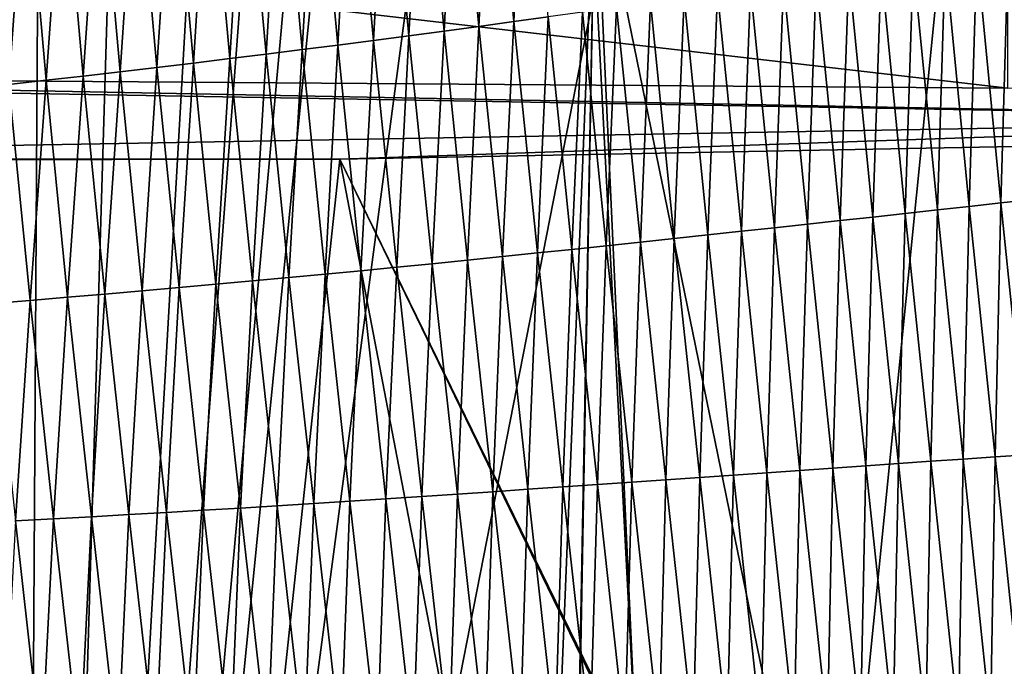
# Model space of a CAD drawing. Extents: x -65 to 446, y -88 to 1542.
# Tile 82 of 223: x 54.39 to 59.81, y -38.27 to -34.71. Entities that reach past the tile are written whole.
import ezdxf

# ---------------------------------------------------------------- set-up
doc = ezdxf.new("R2010")
doc.units = 0
doc.header["$LTSCALE"] = 74.25
for name, color, linetype in [('253', 7, 'CONTINUOUS'), ('259', 7, 'CONTINUOUS'), ('308', 7, 'CONTINUOUS'), ('360', 7, 'CONTINUOUS'), ('522', 7, 'CONTINUOUS'), ('739', 7, 'CONTINUOUS'), ('823', 7, 'CONTINUOUS'), ('937', 7, 'CONTINUOUS')]:
    doc.layers.add(name, color=color, linetype=linetype)

msp = doc.modelspace()

# ---------------------------------------------------------------- linework, layer by layer
at = {"layer": '253', "color": 7, "linetype": 'CONTINUOUS'}
for points in [[(63, -35.3463, -5.1962), (56.1491, -35.4752, -12.5773), (62.1253, -47.7096, -6.9984), (63, -35.3463, -5.1962)], [(56.1491, -35.4752, -12.5773), (46.1173, -35.4904, -13.4508), (54.8775, -47.3596, -13.1229), (56.1491, -35.4752, -12.5773)], [(54.8775, -47.3596, -13.1229), (46.1173, -35.4904, -13.4508), (53.5, -50.6, -13.5554), (54.8775, -47.3596, -13.1229)], [(58.1912, -46.1041, -11.3536), (56.1491, -35.4752, -12.5773), (54.8775, -47.3596, -13.1229), (58.1912, -46.1041, -11.3536)], [(56.1491, -35.4752, -12.5773), (62.0905, -47.7159, -7.0582), (62.108, -47.7128, -7.0283), (56.1491, -35.4752, -12.5773)], [(62.0905, -47.7159, -7.0582), (56.1491, -35.4752, -12.5773), (58.1912, -46.1041, -11.3536), (62.0905, -47.7159, -7.0582)], [(62.1253, -47.7096, -6.9984), (56.1491, -35.4752, -12.5773), (62.108, -47.7128, -7.0283), (62.1253, -47.7096, -6.9984)]]:
    msp.add_3dface(points, dxfattribs=at)
at = {"layer": '259', "color": 7, "linetype": 'CONTINUOUS'}
for points in [[(62.6, -35.2556, 0), (50, -35.0357, 12.6), (62.0607, -77, 3.647), (62.6, -35.2556, 0)], [(62.0607, -77, 3.647), (50, -35.0357, 12.6), (50, -77, 12.6), (62.0607, -77, 3.647)], [(50, -35.4756, -12.6), (62.6, -35.2556, 0), (56.0695, -46.5351, -11.0418), (50, -35.4756, -12.6)], [(56.0695, -46.5351, -11.0418), (62.6, -35.2556, 0), (61.3149, -47.5567, -5.5437), (56.0695, -46.5351, -11.0418)], [(53.5, -50.6, -12.1041), (50, -35.4756, -12.6), (56.0695, -46.5351, -11.0418), (53.5, -50.6, -12.1041)]]:
    msp.add_3dface(points, dxfattribs=at)
at = {"layer": '308', "color": 7, "linetype": 'CONTINUOUS'}
for points in [[(50, -35.0357, 12.6), (62.6, -35.2556, 0), (50, -35.013, 13.9), (50, -35.0357, 12.6)], [(50, -35.013, 13.9), (62.6, -35.2556, 0), (59.8284, -35.084, 9.8298), (50, -35.013, 13.9)], [(62.6, -35.2556, 0), (50, -35.4756, -12.6), (56.1491, -35.4752, -12.5773), (62.6, -35.2556, 0)], [(63, -35.3463, -5.1962), (62.6, -35.2556, 0), (56.1491, -35.4752, -12.5773), (63, -35.3463, -5.1962)], [(50, -35.4756, -12.6), (46.1173, -35.4904, -13.4508), (56.1491, -35.4752, -12.5773), (50, -35.4756, -12.6)]]:
    msp.add_3dface(points, dxfattribs=at)
at = {"layer": '360', "color": 7, "linetype": 'CONTINUOUS'}
for points in [[(54.9185, -33, -15.2252), (55.7871, -26.184, -14.9167), (54.3881, -50.6838, -15.3865), (54.9185, -33, -15.2252)], [(55.7871, -26.184, -14.9167), (55.9866, -29.4942, -14.8378), (54.3881, -50.6838, -15.3865), (55.7871, -26.184, -14.9167)], [(55.9866, -29.4942, -14.8378), (55.9866, -33, -14.8378), (54.3881, -50.6838, -15.3865), (55.9866, -29.4942, -14.8378)], [(54.4883, -34.0419, -15.3576), (54.9185, -33, -15.2252), (54.3881, -50.6838, -15.3865), (54.4883, -34.0419, -15.3576)], [(55.9866, -33, -14.8378), (56.0954, -33.5484, -14.7935), (54.3881, -50.6838, -15.3865), (55.9866, -33, -14.8378)], [(56.0954, -33.5484, -14.7935), (56.5747, -34.1698, -14.5868), (54.3881, -50.6838, -15.3865), (56.0954, -33.5484, -14.7935)], [(53.3836, -34.5, -15.6381), (54.4883, -34.0419, -15.3576), (54.3881, -50.6838, -15.3865), (53.3836, -34.5, -15.6381)], [(56.5747, -34.1698, -14.5868), (57.5614, -34.5, -14.1005), (54.3881, -50.6838, -15.3865), (56.5747, -34.1698, -14.5868)], [(54.1744, -87.3989, -15.4458), (53.3836, -34.5, -15.6381), (54.3881, -50.6838, -15.3865), (54.1744, -87.3989, -15.4458)], [(54.3881, -50.6838, -15.3865), (57.5614, -34.5, -14.1005), (58.2036, -46.8502, -13.7368), (54.3881, -50.6838, -15.3865)], [(57.5614, -34.5, -14.1005), (59.4434, -34.5, -12.916), (58.2036, -46.8502, -13.7368), (57.5614, -34.5, -14.1005)], [(59.4434, -34.5, -12.916), (61.143, -34.5, -11.4819), (58.2036, -46.8502, -13.7368), (59.4434, -34.5, -12.916)], [(58.2036, -46.8502, -13.7368), (61.143, -34.5, -11.4819), (61.2205, -48.186, -11.4062), (58.2036, -46.8502, -13.7368)]]:
    msp.add_3dface(points, dxfattribs=at)
at = {"layer": '522', "color": 7, "linetype": 'CONTINUOUS'}
for points in [[(50, -33.9426, 13.9), (59.8284, -35.084, 9.8298), (59.8272, -33.8716, 9.8304), (50, -33.9426, 13.9)], [(50, -35.013, 13.9), (59.8284, -35.084, 9.8298), (50, -33.9426, 13.9), (50, -35.013, 13.9)]]:
    msp.add_3dface(points, dxfattribs=at)
at = {"layer": '739', "color": 7, "linetype": 'CONTINUOUS'}
for points in [[(54.0933, -33.843, 13.9243), (57.5549, -33.8057, 11.7864), (55.8127, -76.7334, 17.4236), (54.0933, -33.843, 13.9243)], [(55.8127, -76.7334, 17.4236), (57.5549, -33.8057, 11.7864), (56.7, -79.1, 17.0082), (55.8127, -76.7334, 17.4236)], [(56.7, -81.041, 17.2233), (57.5549, -33.8057, 11.7864), (59.7708, -81.9913, 13.5274), (56.7, -81.041, 17.2233)], [(56.7, -81.041, 17.2233), (56.7, -80.0717, 17.1158), (57.5549, -33.8057, 11.7864), (56.7, -81.041, 17.2233)], [(56.7, -79.1, 17.0082), (57.5549, -33.8057, 11.7864), (56.7, -80.0717, 17.1158), (56.7, -79.1, 17.0082)], [(59.7708, -81.9913, 13.5274), (57.5549, -33.8057, 11.7864), (59.9522, -45.5035, 9.8465), (59.7708, -81.9913, 13.5274)], [(53.1, -75.5, 18.618), (54.0933, -33.843, 13.9243), (55.8127, -76.7334, 17.4236), (53.1, -75.5, 18.618)]]:
    msp.add_3dface(points, dxfattribs=at)
at = {"layer": '823', "color": 7, "linetype": 'CONTINUOUS'}
msp.add_3dface([(57.5549, -33.8057, 11.7864), (62.2831, -33.7172, 6.7175), (59.9522, -45.5035, 9.8465), (57.5549, -33.8057, 11.7864)], dxfattribs=at)
at = {"layer": '937', "color": 7, "linetype": 'CONTINUOUS'}
for points in [[(56.7929, -33.4192, 15.7941), (56.9159, -34.7439, 15.8216), (56.9837, -33.3876, 15.6831), (56.7929, -33.4192, 15.7941)], [(56.9159, -34.7439, 15.8216), (57.1072, -34.7177, 15.7073), (56.9837, -33.3876, 15.6831), (56.9159, -34.7439, 15.8216)], [(56.9837, -33.3876, 15.6831), (57.1072, -34.7177, 15.7073), (57.1733, -33.3557, 15.5695), (56.9837, -33.3876, 15.6831)], [(57.1072, -34.7177, 15.7073), (57.2973, -34.6914, 15.5901), (57.1733, -33.3557, 15.5695), (57.1072, -34.7177, 15.7073)], [(56.4081, -33.4818, 16.0077), (56.5298, -34.7957, 16.0419), (56.601, -33.4506, 15.9022), (56.4081, -33.4818, 16.0077)], [(56.5298, -34.7957, 16.0419), (56.7234, -34.7699, 15.9332), (56.601, -33.4506, 15.9022), (56.5298, -34.7957, 16.0419)], [(56.601, -33.4506, 15.9022), (56.7234, -34.7699, 15.9332), (56.7929, -33.4192, 15.7941), (56.601, -33.4506, 15.9022)], [(56.7234, -34.7699, 15.9332), (56.9159, -34.7439, 15.8216), (56.7929, -33.4192, 15.7941), (56.7234, -34.7699, 15.9332)], [(56.2141, -33.5128, 16.1104), (56.335, -34.8213, 16.1479), (56.4081, -33.4818, 16.0077), (56.2141, -33.5128, 16.1104)], [(56.335, -34.8213, 16.1479), (56.5298, -34.7957, 16.0419), (56.4081, -33.4818, 16.0077), (56.335, -34.8213, 16.1479)], [(55.8228, -33.5738, 16.3078), (55.9421, -34.8719, 16.3516), (56.019, -33.5434, 16.2104), (55.8228, -33.5738, 16.3078)], [(55.9421, -34.8719, 16.3516), (56.1391, -34.8467, 16.2511), (56.019, -33.5434, 16.2104), (55.9421, -34.8719, 16.3516)], [(56.019, -33.5434, 16.2104), (56.1391, -34.8467, 16.2511), (56.2141, -33.5128, 16.1104), (56.019, -33.5434, 16.2104)], [(56.1391, -34.8467, 16.2511), (56.335, -34.8213, 16.1479), (56.2141, -33.5128, 16.1104), (56.1391, -34.8467, 16.2511)], [(55.4273, -33.6335, 16.4942), (55.5446, -34.9214, 16.5445), (55.6256, -33.6038, 16.4024), (55.4273, -33.6335, 16.4942)], [(55.5446, -34.9214, 16.5445), (55.7439, -34.8968, 16.4494), (55.6256, -33.6038, 16.4024), (55.5446, -34.9214, 16.5445)], [(55.6256, -33.6038, 16.4024), (55.7439, -34.8968, 16.4494), (55.8228, -33.5738, 16.3078), (55.6256, -33.6038, 16.4024)], [(55.7439, -34.8968, 16.4494), (55.9421, -34.8719, 16.3516), (55.8228, -33.5738, 16.3078), (55.7439, -34.8968, 16.4494)], [(55.0278, -33.6921, 16.6697), (55.1427, -34.9699, 16.7265), (55.2281, -33.663, 16.5834), (55.0278, -33.6921, 16.6697)], [(55.1427, -34.9699, 16.7265), (55.3442, -34.9458, 16.6369), (55.2281, -33.663, 16.5834), (55.1427, -34.9699, 16.7265)], [(55.2281, -33.663, 16.5834), (55.3442, -34.9458, 16.6369), (55.4273, -33.6335, 16.4942), (55.2281, -33.663, 16.5834)], [(55.3442, -34.9458, 16.6369), (55.5446, -34.9214, 16.5445), (55.4273, -33.6335, 16.4942), (55.3442, -34.9458, 16.6369)], [(54.6245, -33.7496, 16.8339), (54.7366, -35.0173, 16.8973), (54.8266, -33.721, 16.7532), (54.6245, -33.7496, 16.8339)], [(54.7366, -35.0173, 16.8973), (54.9401, -34.9937, 16.8133), (54.8266, -33.721, 16.7532), (54.7366, -35.0173, 16.8973)], [(54.8266, -33.721, 16.7532), (54.9401, -34.9937, 16.8133), (55.0278, -33.6921, 16.6697), (54.8266, -33.721, 16.7532)], [(54.9401, -34.9937, 16.8133), (55.1427, -34.9699, 16.7265), (55.0278, -33.6921, 16.6697), (54.9401, -34.9937, 16.8133)], [(54.4215, -33.7779, 16.9116), (54.5321, -35.0407, 16.9785), (54.6245, -33.7496, 16.8339), (54.4215, -33.7779, 16.9116)], [(54.5321, -35.0407, 16.9785), (54.7366, -35.0173, 16.8973), (54.6245, -33.7496, 16.8339), (54.5321, -35.0407, 16.9785)], [(54.2177, -33.8061, 16.9864), (54.3267, -35.0639, 17.0566), (54.4215, -33.7779, 16.9116), (54.2177, -33.8061, 16.9864)], [(54.3267, -35.0639, 17.0566), (54.5321, -35.0407, 16.9785), (54.4215, -33.7779, 16.9116), (54.3267, -35.0639, 17.0566)], [(59.6565, -34.3451, 13.7912), (59.79, -35.7159, 13.7448), (59.8291, -34.3186, 13.6327), (59.6565, -34.3451, 13.7912)], [(59.79, -35.7159, 13.7448), (59.9629, -35.6968, 13.5815), (59.8291, -34.3186, 13.6327), (59.79, -35.7159, 13.7448)], [(59.307, -34.3984, 14.1), (59.44, -35.7546, 14.0632), (59.4824, -34.3718, 13.9469), (59.307, -34.3984, 14.1)], [(59.44, -35.7546, 14.0632), (59.6157, -35.7352, 13.9054), (59.4824, -34.3718, 13.9469), (59.44, -35.7546, 14.0632)], [(59.4824, -34.3718, 13.9469), (59.6157, -35.7352, 13.9054), (59.6565, -34.3451, 13.7912), (59.4824, -34.3718, 13.9469)], [(59.6157, -35.7352, 13.9054), (59.79, -35.7159, 13.7448), (59.6565, -34.3451, 13.7912), (59.6157, -35.7352, 13.9054)], [(58.9524, -34.4518, 14.398), (59.0847, -35.7936, 14.3704), (59.1303, -34.4251, 14.2504), (58.9524, -34.4518, 14.398)], [(59.0847, -35.7936, 14.3704), (59.263, -35.774, 14.2182), (59.1303, -34.4251, 14.2504), (59.0847, -35.7936, 14.3704)], [(59.1303, -34.4251, 14.2504), (59.263, -35.774, 14.2182), (59.307, -34.3984, 14.1), (59.1303, -34.4251, 14.2504)], [(59.263, -35.774, 14.2182), (59.44, -35.7546, 14.0632), (59.307, -34.3984, 14.1), (59.263, -35.774, 14.2182)], [(58.5931, -34.5053, 14.6843), (58.7248, -35.8329, 14.666), (58.7732, -34.4785, 14.5426), (58.5931, -34.5053, 14.6843)], [(58.7248, -35.8329, 14.666), (58.9053, -35.8132, 14.5197), (58.7732, -34.4785, 14.5426), (58.7248, -35.8329, 14.666)], [(58.7732, -34.4785, 14.5426), (58.9053, -35.8132, 14.5197), (58.9524, -34.4518, 14.398), (58.7732, -34.4785, 14.5426)], [(58.9053, -35.8132, 14.5197), (59.0847, -35.7936, 14.3704), (58.9524, -34.4518, 14.398), (58.9053, -35.8132, 14.5197)], [(58.2292, -34.5587, 14.9586), (58.3607, -35.8723, 14.9494), (58.4118, -34.532, 14.823), (58.2292, -34.5587, 14.9586)], [(58.3607, -35.8723, 14.9494), (58.5433, -35.8526, 14.8093), (58.4118, -34.532, 14.823), (58.3607, -35.8723, 14.9494)], [(58.4118, -34.532, 14.823), (58.5433, -35.8526, 14.8093), (58.5931, -34.5053, 14.6843), (58.4118, -34.532, 14.823)], [(58.5433, -35.8526, 14.8093), (58.7248, -35.8329, 14.666), (58.5931, -34.5053, 14.6843), (58.5433, -35.8526, 14.8093)], [(57.8603, -34.6119, 15.2204), (57.9916, -35.912, 15.2199), (58.0454, -34.5853, 15.0911), (57.8603, -34.6119, 15.2204)], [(57.9916, -35.912, 15.2199), (58.1768, -35.8921, 15.0863), (58.0454, -34.5853, 15.0911), (57.9916, -35.912, 15.2199)], [(58.0454, -34.5853, 15.0911), (58.1768, -35.8921, 15.0863), (58.2292, -34.5587, 14.9586), (58.0454, -34.5853, 15.0911)], [(58.1768, -35.8921, 15.0863), (58.3607, -35.8723, 14.9494), (58.2292, -34.5587, 14.9586), (58.1768, -35.8921, 15.0863)], [(57.4863, -34.665, 15.4699), (57.6171, -35.9517, 15.4775), (57.6739, -34.6385, 15.3467), (57.4863, -34.665, 15.4699)], [(57.6171, -35.9517, 15.4775), (57.805, -35.9318, 15.3503), (57.6739, -34.6385, 15.3467), (57.6171, -35.9517, 15.4775)], [(57.6739, -34.6385, 15.3467), (57.805, -35.9318, 15.3503), (57.8603, -34.6119, 15.2204), (57.6739, -34.6385, 15.3467)], [(57.805, -35.9318, 15.3503), (57.9916, -35.912, 15.2199), (57.8603, -34.6119, 15.2204), (57.805, -35.9318, 15.3503)], [(57.1072, -34.7177, 15.7073), (57.2374, -35.9913, 15.7223), (57.2973, -34.6914, 15.5901), (57.1072, -34.7177, 15.7073)], [(57.2374, -35.9913, 15.7223), (57.4279, -35.9715, 15.6015), (57.2973, -34.6914, 15.5901), (57.2374, -35.9913, 15.7223)], [(57.2973, -34.6914, 15.5901), (57.4279, -35.9715, 15.6015), (57.4863, -34.665, 15.4699), (57.2973, -34.6914, 15.5901)], [(57.4279, -35.9715, 15.6015), (57.6171, -35.9517, 15.4775), (57.4863, -34.665, 15.4699), (57.4279, -35.9715, 15.6015)], [(56.7234, -34.7699, 15.9332), (56.8525, -36.0307, 15.955), (56.9159, -34.7439, 15.8216), (56.7234, -34.7699, 15.9332)], [(56.8525, -36.0307, 15.955), (57.0456, -36.0111, 15.8401), (56.9159, -34.7439, 15.8216), (56.8525, -36.0307, 15.955)], [(56.9159, -34.7439, 15.8216), (57.0456, -36.0111, 15.8401), (57.1072, -34.7177, 15.7073), (56.9159, -34.7439, 15.8216)], [(57.0456, -36.0111, 15.8401), (57.2374, -35.9913, 15.7223), (57.1072, -34.7177, 15.7073), (57.0456, -36.0111, 15.8401)], [(56.335, -34.8213, 16.1479), (56.4629, -36.0697, 16.1761), (56.5298, -34.7957, 16.0419), (56.335, -34.8213, 16.1479)], [(56.4629, -36.0697, 16.1761), (56.6583, -36.0503, 16.067), (56.5298, -34.7957, 16.0419), (56.4629, -36.0697, 16.1761)], [(56.5298, -34.7957, 16.0419), (56.6583, -36.0503, 16.067), (56.7234, -34.7699, 15.9332), (56.5298, -34.7957, 16.0419)], [(56.6583, -36.0503, 16.067), (56.8525, -36.0307, 15.955), (56.7234, -34.7699, 15.9332), (56.6583, -36.0503, 16.067)], [(55.9421, -34.8719, 16.3516), (56.0685, -36.108, 16.386), (56.1391, -34.8467, 16.2511), (55.9421, -34.8719, 16.3516)], [(56.0685, -36.108, 16.386), (56.2663, -36.0889, 16.2824), (56.1391, -34.8467, 16.2511), (56.0685, -36.108, 16.386)], [(56.1391, -34.8467, 16.2511), (56.2663, -36.0889, 16.2824), (56.335, -34.8213, 16.1479), (56.1391, -34.8467, 16.2511)], [(56.2663, -36.0889, 16.2824), (56.4629, -36.0697, 16.1761), (56.335, -34.8213, 16.1479), (56.2663, -36.0889, 16.2824)], [(55.5446, -34.9214, 16.5445), (55.6693, -36.1455, 16.585), (55.7439, -34.8968, 16.4494), (55.5446, -34.9214, 16.5445)], [(55.6693, -36.1455, 16.585), (55.8695, -36.1269, 16.4869), (55.7439, -34.8968, 16.4494), (55.6693, -36.1455, 16.585)], [(55.7439, -34.8968, 16.4494), (55.8695, -36.1269, 16.4869), (55.9421, -34.8719, 16.3516), (55.7439, -34.8968, 16.4494)], [(55.8695, -36.1269, 16.4869), (56.0685, -36.108, 16.386), (55.9421, -34.8719, 16.3516), (55.8695, -36.1269, 16.4869)], [(55.1427, -34.9699, 16.7265), (55.2652, -36.1821, 16.7731), (55.3442, -34.9458, 16.6369), (55.1427, -34.9699, 16.7265)], [(55.2652, -36.1821, 16.7731), (55.4678, -36.164, 16.6804), (55.3442, -34.9458, 16.6369), (55.2652, -36.1821, 16.7731)], [(55.3442, -34.9458, 16.6369), (55.4678, -36.164, 16.6804), (55.5446, -34.9214, 16.5445), (55.3442, -34.9458, 16.6369)], [(55.4678, -36.164, 16.6804), (55.6693, -36.1455, 16.585), (55.5446, -34.9214, 16.5445), (55.4678, -36.164, 16.6804)], [(54.5321, -35.0407, 16.9785), (54.6507, -36.2353, 17.0346), (54.7366, -35.0173, 16.8973), (54.5321, -35.0407, 16.9785)], [(54.6507, -36.2353, 17.0346), (54.8566, -36.2178, 16.9502), (54.7366, -35.0173, 16.8973), (54.6507, -36.2353, 17.0346)], [(54.7366, -35.0173, 16.8973), (54.8566, -36.2178, 16.9502), (54.9401, -34.9937, 16.8133), (54.7366, -35.0173, 16.8973)], [(54.8566, -36.2178, 16.9502), (55.0615, -36.2, 16.863), (54.9401, -34.9937, 16.8133), (54.8566, -36.2178, 16.9502)], [(54.9401, -34.9937, 16.8133), (55.0615, -36.2, 16.863), (55.1427, -34.9699, 16.7265), (54.9401, -34.9937, 16.8133)], [(55.0615, -36.2, 16.863), (55.2652, -36.1821, 16.7731), (55.1427, -34.9699, 16.7265), (55.0615, -36.2, 16.863)], [(54.236, -36.2698, 17.1944), (54.4438, -36.2526, 17.116), (54.3267, -35.0639, 17.0566), (54.236, -36.2698, 17.1944)], [(54.3267, -35.0639, 17.0566), (54.4438, -36.2526, 17.116), (54.5321, -35.0407, 16.9785), (54.3267, -35.0639, 17.0566)], [(54.4438, -36.2526, 17.116), (54.6507, -36.2353, 17.0346), (54.5321, -35.0407, 16.9785), (54.4438, -36.2526, 17.116)], [(59.6157, -35.7352, 13.9054), (59.7574, -37.1141, 13.8583), (59.79, -35.7159, 13.7448), (59.6157, -35.7352, 13.9054)], [(59.7574, -37.1141, 13.8583), (59.932, -37.1023, 13.6928), (59.79, -35.7159, 13.7448), (59.7574, -37.1141, 13.8583)], [(59.79, -35.7159, 13.7448), (59.932, -37.1023, 13.6928), (59.9629, -35.6968, 13.5815), (59.79, -35.7159, 13.7448)], [(59.0847, -35.7936, 14.3704), (59.2257, -37.1505, 14.3378), (59.263, -35.774, 14.2182), (59.0847, -35.7936, 14.3704)], [(59.2257, -37.1505, 14.3378), (59.4042, -37.1382, 14.1809), (59.263, -35.774, 14.2182), (59.2257, -37.1505, 14.3378)], [(59.263, -35.774, 14.2182), (59.4042, -37.1382, 14.1809), (59.44, -35.7546, 14.0632), (59.263, -35.774, 14.2182)], [(59.4042, -37.1382, 14.1809), (59.5815, -37.1261, 14.021), (59.44, -35.7546, 14.0632), (59.4042, -37.1382, 14.1809)], [(59.44, -35.7546, 14.0632), (59.5815, -37.1261, 14.021), (59.6157, -35.7352, 13.9054), (59.44, -35.7546, 14.0632)], [(59.5815, -37.1261, 14.021), (59.7574, -37.1141, 13.8583), (59.6157, -35.7352, 13.9054), (59.5815, -37.1261, 14.021)], [(58.5433, -35.8526, 14.8093), (58.6835, -37.1881, 14.7908), (58.7248, -35.8329, 14.666), (58.5433, -35.8526, 14.8093)], [(58.6835, -37.1881, 14.7908), (58.8653, -37.1754, 14.6429), (58.7248, -35.8329, 14.666), (58.6835, -37.1881, 14.7908)], [(58.7248, -35.8329, 14.666), (58.8653, -37.1754, 14.6429), (58.9053, -35.8132, 14.5197), (58.7248, -35.8329, 14.666)], [(58.8653, -37.1754, 14.6429), (59.0461, -37.1629, 14.4919), (58.9053, -35.8132, 14.5197), (58.8653, -37.1754, 14.6429)], [(58.9053, -35.8132, 14.5197), (59.0461, -37.1629, 14.4919), (59.0847, -35.7936, 14.3704), (58.9053, -35.8132, 14.5197)], [(59.0461, -37.1629, 14.4919), (59.2257, -37.1505, 14.3378), (59.0847, -35.7936, 14.3704), (59.0461, -37.1629, 14.4919)], [(58.1768, -35.8921, 15.0863), (58.3168, -37.2136, 15.0772), (58.3607, -35.8723, 14.9494), (58.1768, -35.8921, 15.0863)], [(58.3168, -37.2136, 15.0772), (58.5007, -37.2008, 14.9356), (58.3607, -35.8723, 14.9494), (58.3168, -37.2136, 15.0772)], [(58.3607, -35.8723, 14.9494), (58.5007, -37.2008, 14.9356), (58.5433, -35.8526, 14.8093), (58.3607, -35.8723, 14.9494)], [(58.5007, -37.2008, 14.9356), (58.6835, -37.1881, 14.7908), (58.5433, -35.8526, 14.8093), (58.5007, -37.2008, 14.9356)], [(57.6171, -35.9517, 15.4775), (57.7572, -37.2527, 15.4815), (57.805, -35.9318, 15.3503), (57.6171, -35.9517, 15.4775)], [(57.7572, -37.2527, 15.4815), (57.9451, -37.2396, 15.3501), (57.805, -35.9318, 15.3503), (57.7572, -37.2527, 15.4815)], [(57.805, -35.9318, 15.3503), (57.9451, -37.2396, 15.3501), (57.9916, -35.912, 15.2199), (57.805, -35.9318, 15.3503)], [(57.9451, -37.2396, 15.3501), (58.1317, -37.2265, 15.2154), (57.9916, -35.912, 15.2199), (57.9451, -37.2396, 15.3501)], [(57.9916, -35.912, 15.2199), (58.1317, -37.2265, 15.2154), (58.1768, -35.8921, 15.0863), (57.9916, -35.912, 15.2199)], [(58.1317, -37.2265, 15.2154), (58.3168, -37.2136, 15.0772), (58.1768, -35.8921, 15.0863), (58.1317, -37.2265, 15.2154)], [(57.0456, -36.0111, 15.8401), (57.185, -37.2923, 15.8558), (57.2374, -35.9913, 15.7223), (57.0456, -36.0111, 15.8401)], [(57.185, -37.2923, 15.8558), (57.3771, -37.2791, 15.7343), (57.2374, -35.9913, 15.7223), (57.185, -37.2923, 15.8558)], [(57.2374, -35.9913, 15.7223), (57.3771, -37.2791, 15.7343), (57.4279, -35.9715, 15.6015), (57.2374, -35.9913, 15.7223)], [(57.3771, -37.2791, 15.7343), (57.5678, -37.2659, 15.6096), (57.4279, -35.9715, 15.6015), (57.3771, -37.2791, 15.7343)], [(57.4279, -35.9715, 15.6015), (57.5678, -37.2659, 15.6096), (57.6171, -35.9517, 15.4775), (57.4279, -35.9715, 15.6015)], [(57.5678, -37.2659, 15.6096), (57.7572, -37.2527, 15.4815), (57.6171, -35.9517, 15.4775), (57.5678, -37.2659, 15.6096)], [(56.4629, -36.0697, 16.1761), (56.601, -37.3318, 16.2018), (56.6583, -36.0503, 16.067), (56.4629, -36.0697, 16.1761)], [(56.601, -37.3318, 16.2018), (56.7969, -37.3187, 16.0894), (56.6583, -36.0503, 16.067), (56.601, -37.3318, 16.2018)], [(56.6583, -36.0503, 16.067), (56.7969, -37.3187, 16.0894), (56.8525, -36.0307, 15.955), (56.6583, -36.0503, 16.067)], [(56.7969, -37.3187, 16.0894), (56.9916, -37.3055, 15.9741), (56.8525, -36.0307, 15.955), (56.7969, -37.3187, 16.0894)], [(56.8525, -36.0307, 15.955), (56.9916, -37.3055, 15.9741), (57.0456, -36.0111, 15.8401), (56.8525, -36.0307, 15.955)], [(56.9916, -37.3055, 15.9741), (57.185, -37.2923, 15.8558), (57.0456, -36.0111, 15.8401), (56.9916, -37.3055, 15.9741)], [(56.0685, -36.108, 16.386), (56.2055, -37.3577, 16.418), (56.2663, -36.0889, 16.2824), (56.0685, -36.108, 16.386)], [(56.2055, -37.3577, 16.418), (56.4039, -37.3448, 16.3113), (56.2663, -36.0889, 16.2824), (56.2055, -37.3577, 16.418)], [(56.2663, -36.0889, 16.2824), (56.4039, -37.3448, 16.3113), (56.4629, -36.0697, 16.1761), (56.2663, -36.0889, 16.2824)], [(56.4039, -37.3448, 16.3113), (56.601, -37.3318, 16.2018), (56.4629, -36.0697, 16.1761), (56.4039, -37.3448, 16.3113)], [(55.4678, -36.164, 16.6804), (55.6027, -37.3955, 16.7213), (55.6693, -36.1455, 16.585), (55.4678, -36.164, 16.6804)], [(55.6027, -37.3955, 16.7213), (55.8049, -37.3831, 16.6229), (55.6693, -36.1455, 16.585), (55.6027, -37.3955, 16.7213)], [(55.6693, -36.1455, 16.585), (55.8049, -37.3831, 16.6229), (55.8695, -36.1269, 16.4869), (55.6693, -36.1455, 16.585)], [(55.8049, -37.3831, 16.6229), (56.0058, -37.3705, 16.5218), (55.8695, -36.1269, 16.4869), (55.8049, -37.3831, 16.6229)], [(55.8695, -36.1269, 16.4869), (56.0058, -37.3705, 16.5218), (56.0685, -36.108, 16.386), (55.8695, -36.1269, 16.4869)], [(56.0058, -37.3705, 16.5218), (56.2055, -37.3577, 16.418), (56.0685, -36.108, 16.386), (56.0058, -37.3705, 16.5218)], [(54.8566, -36.2178, 16.9502), (54.9886, -37.4315, 17.0002), (55.0615, -36.2, 16.863), (54.8566, -36.2178, 16.9502)], [(54.9886, -37.4315, 17.0002), (55.1945, -37.4197, 16.9099), (55.0615, -36.2, 16.863), (54.9886, -37.4315, 17.0002)], [(55.0615, -36.2, 16.863), (55.1945, -37.4197, 16.9099), (55.2652, -36.1821, 16.7731), (55.0615, -36.2, 16.863)], [(55.1945, -37.4197, 16.9099), (55.3992, -37.4077, 16.817), (55.2652, -36.1821, 16.7731), (55.1945, -37.4197, 16.9099)], [(55.2652, -36.1821, 16.7731), (55.3992, -37.4077, 16.817), (55.4678, -36.164, 16.6804), (55.2652, -36.1821, 16.7731)], [(55.3992, -37.4077, 16.817), (55.6027, -37.3955, 16.7213), (55.4678, -36.164, 16.6804), (55.3992, -37.4077, 16.817)], [(54.236, -36.2698, 17.1944), (54.3641, -37.4659, 17.254), (54.4438, -36.2526, 17.116), (54.236, -36.2698, 17.1944)], [(54.3641, -37.4659, 17.254), (54.5733, -37.4546, 17.1723), (54.4438, -36.2526, 17.116), (54.3641, -37.4659, 17.254)], [(54.4438, -36.2526, 17.116), (54.5733, -37.4546, 17.1723), (54.6507, -36.2353, 17.0346), (54.4438, -36.2526, 17.116)], [(54.5733, -37.4546, 17.1723), (54.7815, -37.4431, 17.0877), (54.6507, -36.2353, 17.0346), (54.5733, -37.4546, 17.1723)], [(54.6507, -36.2353, 17.0346), (54.7815, -37.4431, 17.0877), (54.8566, -36.2178, 16.9502), (54.6507, -36.2353, 17.0346)], [(54.7815, -37.4431, 17.0877), (54.9886, -37.4315, 17.0002), (54.8566, -36.2178, 16.9502), (54.7815, -37.4431, 17.0877)], [(59.4042, -37.1382, 14.1809), (59.5557, -38.5696, 14.1426), (59.5815, -37.1261, 14.021), (59.4042, -37.1382, 14.1809)], [(59.5557, -38.5696, 14.1426), (59.7331, -38.5642, 13.9777), (59.5815, -37.1261, 14.021), (59.5557, -38.5696, 14.1426)], [(59.5815, -37.1261, 14.021), (59.7331, -38.5642, 13.9777), (59.7574, -37.1141, 13.8583), (59.5815, -37.1261, 14.021)], [(59.7331, -38.5642, 13.9777), (59.9092, -38.5589, 13.8098), (59.7574, -37.1141, 13.8583), (59.7331, -38.5642, 13.9777)], [(59.7574, -37.1141, 13.8583), (59.9092, -38.5589, 13.8098), (59.932, -37.1023, 13.6928), (59.7574, -37.1141, 13.8583)], [(58.5007, -37.2008, 14.9356), (58.6512, -38.5997, 14.9219), (58.6835, -37.1881, 14.7908), (58.5007, -37.2008, 14.9356)], [(58.6512, -38.5997, 14.9219), (58.8343, -38.5934, 14.7722), (58.6835, -37.1881, 14.7908), (58.6512, -38.5997, 14.9219)], [(58.6835, -37.1881, 14.7908), (58.8343, -38.5934, 14.7722), (58.8653, -37.1754, 14.6429), (58.6835, -37.1881, 14.7908)], [(58.8343, -38.5934, 14.7722), (59.0163, -38.5872, 14.6194), (58.8653, -37.1754, 14.6429), (58.8343, -38.5934, 14.7722)], [(58.8653, -37.1754, 14.6429), (59.0163, -38.5872, 14.6194), (59.0461, -37.1629, 14.4919), (58.8653, -37.1754, 14.6429)], [(59.0163, -38.5872, 14.6194), (59.1972, -38.5811, 14.4635), (59.0461, -37.1629, 14.4919), (59.0163, -38.5872, 14.6194)], [(59.0461, -37.1629, 14.4919), (59.1972, -38.5811, 14.4635), (59.2257, -37.1505, 14.3378), (59.0461, -37.1629, 14.4919)], [(59.1972, -38.5811, 14.4635), (59.3771, -38.5753, 14.3046), (59.2257, -37.1505, 14.3378), (59.1972, -38.5811, 14.4635)], [(59.2257, -37.1505, 14.3378), (59.3771, -38.5753, 14.3046), (59.4042, -37.1382, 14.1809), (59.2257, -37.1505, 14.3378)], [(59.3771, -38.5753, 14.3046), (59.5557, -38.5696, 14.1426), (59.4042, -37.1382, 14.1809), (59.3771, -38.5753, 14.3046)], [(57.7572, -37.2527, 15.4815), (57.9083, -38.6266, 15.4869), (57.9451, -37.2396, 15.3501), (57.7572, -37.2527, 15.4815)], [(57.9083, -38.6266, 15.4869), (58.0961, -38.6197, 15.3509), (57.9451, -37.2396, 15.3501), (57.9083, -38.6266, 15.4869)], [(57.9451, -37.2396, 15.3501), (58.0961, -38.6197, 15.3509), (58.1317, -37.2265, 15.2154), (57.9451, -37.2396, 15.3501)], [(58.0961, -38.6197, 15.3509), (58.2824, -38.6128, 15.2114), (58.1317, -37.2265, 15.2154), (58.0961, -38.6197, 15.3509)], [(58.1317, -37.2265, 15.2154), (58.2824, -38.6128, 15.2114), (58.3168, -37.2136, 15.0772), (58.1317, -37.2265, 15.2154)], [(58.2824, -38.6128, 15.2114), (58.4673, -38.6062, 15.0683), (58.3168, -37.2136, 15.0772), (58.2824, -38.6128, 15.2114)], [(58.3168, -37.2136, 15.0772), (58.4673, -38.6062, 15.0683), (58.5007, -37.2008, 14.9356), (58.3168, -37.2136, 15.0772)], [(58.4673, -38.6062, 15.0683), (58.6512, -38.5997, 14.9219), (58.5007, -37.2008, 14.9356), (58.4673, -38.6062, 15.0683)], [(56.9916, -37.3055, 15.9741), (57.1428, -38.6557, 15.9959), (57.185, -37.2923, 15.8558), (56.9916, -37.3055, 15.9741)], [(57.1428, -38.6557, 15.9959), (57.3364, -38.6483, 15.8738), (57.185, -37.2923, 15.8558), (57.1428, -38.6557, 15.9959)], [(57.185, -37.2923, 15.8558), (57.3364, -38.6483, 15.8738), (57.3771, -37.2791, 15.7343), (57.185, -37.2923, 15.8558)], [(57.3364, -38.6483, 15.8738), (57.5285, -38.641, 15.7483), (57.3771, -37.2791, 15.7343), (57.3364, -38.6483, 15.8738)], [(57.3771, -37.2791, 15.7343), (57.5285, -38.641, 15.7483), (57.5678, -37.2659, 15.6096), (57.3771, -37.2791, 15.7343)], [(57.5285, -38.641, 15.7483), (57.7191, -38.6338, 15.6193), (57.5678, -37.2659, 15.6096), (57.5285, -38.641, 15.7483)], [(57.5678, -37.2659, 15.6096), (57.7191, -38.6338, 15.6193), (57.7572, -37.2527, 15.4815), (57.5678, -37.2659, 15.6096)], [(57.7191, -38.6338, 15.6193), (57.9083, -38.6266, 15.4869), (57.7572, -37.2527, 15.4815), (57.7191, -38.6338, 15.6193)], [(56.2055, -37.3577, 16.418), (56.3556, -38.6854, 16.4534), (56.4039, -37.3448, 16.3113), (56.2055, -37.3577, 16.418)], [(56.3556, -38.6854, 16.4534), (56.5543, -38.678, 16.3435), (56.4039, -37.3448, 16.3113), (56.3556, -38.6854, 16.4534)], [(56.4039, -37.3448, 16.3113), (56.5543, -38.678, 16.3435), (56.601, -37.3318, 16.2018), (56.4039, -37.3448, 16.3113)], [(56.5543, -38.678, 16.3435), (56.7518, -38.6706, 16.2307), (56.601, -37.3318, 16.2018), (56.5543, -38.678, 16.3435)], [(56.601, -37.3318, 16.2018), (56.7518, -38.6706, 16.2307), (56.7969, -37.3187, 16.0894), (56.601, -37.3318, 16.2018)], [(56.7518, -38.6706, 16.2307), (56.948, -38.6631, 16.1149), (56.7969, -37.3187, 16.0894), (56.7518, -38.6706, 16.2307)], [(56.7969, -37.3187, 16.0894), (56.948, -38.6631, 16.1149), (56.9916, -37.3055, 15.9741), (56.7969, -37.3187, 16.0894)], [(56.948, -38.6631, 16.1149), (57.1428, -38.6557, 15.9959), (56.9916, -37.3055, 15.9741), (56.948, -38.6631, 16.1149)], [(55.1945, -37.4197, 16.9099), (55.342, -38.7207, 16.9605), (55.3992, -37.4077, 16.817), (55.1945, -37.4197, 16.9099)], [(55.342, -38.7207, 16.9605), (55.5474, -38.714, 16.8645), (55.3992, -37.4077, 16.817), (55.342, -38.7207, 16.9605)], [(55.3992, -37.4077, 16.817), (55.5474, -38.714, 16.8645), (55.6027, -37.3955, 16.7213), (55.3992, -37.4077, 16.817)], [(55.5474, -38.714, 16.8645), (55.7514, -38.707, 16.7659), (55.6027, -37.3955, 16.7213), (55.5474, -38.714, 16.8645)], [(55.6027, -37.3955, 16.7213), (55.7514, -38.707, 16.7659), (55.8049, -37.3831, 16.6229), (55.6027, -37.3955, 16.7213)], [(55.7514, -38.707, 16.7659), (55.9541, -38.6999, 16.6645), (55.8049, -37.3831, 16.6229), (55.7514, -38.707, 16.7659)], [(55.8049, -37.3831, 16.6229), (55.9541, -38.6999, 16.6645), (56.0058, -37.3705, 16.5218), (55.8049, -37.3831, 16.6229)], [(55.9541, -38.6999, 16.6645), (56.1555, -38.6927, 16.5603), (56.0058, -37.3705, 16.5218), (55.9541, -38.6999, 16.6645)], [(56.0058, -37.3705, 16.5218), (56.1555, -38.6927, 16.5603), (56.2055, -37.3577, 16.418), (56.0058, -37.3705, 16.5218)], [(56.1555, -38.6927, 16.5603), (56.3556, -38.6854, 16.4534), (56.2055, -37.3577, 16.418), (56.1555, -38.6927, 16.5603)], [(54.3641, -37.4659, 17.254), (54.5079, -38.7462, 17.3172), (54.5733, -37.4546, 17.1723), (54.3641, -37.4659, 17.254)], [(54.5079, -38.7462, 17.3172), (54.7182, -38.74, 17.2322), (54.5733, -37.4546, 17.1723), (54.5079, -38.7462, 17.3172)], [(54.5733, -37.4546, 17.1723), (54.7182, -38.74, 17.2322), (54.7815, -37.4431, 17.0877), (54.5733, -37.4546, 17.1723)], [(54.7182, -38.74, 17.2322), (54.9273, -38.7338, 17.1444), (54.7815, -37.4431, 17.0877), (54.7182, -38.74, 17.2322)], [(54.7815, -37.4431, 17.0877), (54.9273, -38.7338, 17.1444), (54.9886, -37.4315, 17.0002), (54.7815, -37.4431, 17.0877)], [(54.9273, -38.7338, 17.1444), (55.1353, -38.7273, 17.0538), (54.9886, -37.4315, 17.0002), (54.9273, -38.7338, 17.1444)], [(54.9886, -37.4315, 17.0002), (55.1353, -38.7273, 17.0538), (55.1945, -37.4197, 16.9099), (54.9886, -37.4315, 17.0002)], [(55.1353, -38.7273, 17.0538), (55.342, -38.7207, 16.9605), (55.1945, -37.4197, 16.9099), (55.1353, -38.7273, 17.0538)], [(54.2965, -38.7523, 17.3992), (54.5079, -38.7462, 17.3172), (54.3641, -37.4659, 17.254), (54.2965, -38.7523, 17.3992)]]:
    msp.add_3dface(points, dxfattribs=at)

doc.saveas('drawing.dxf')
